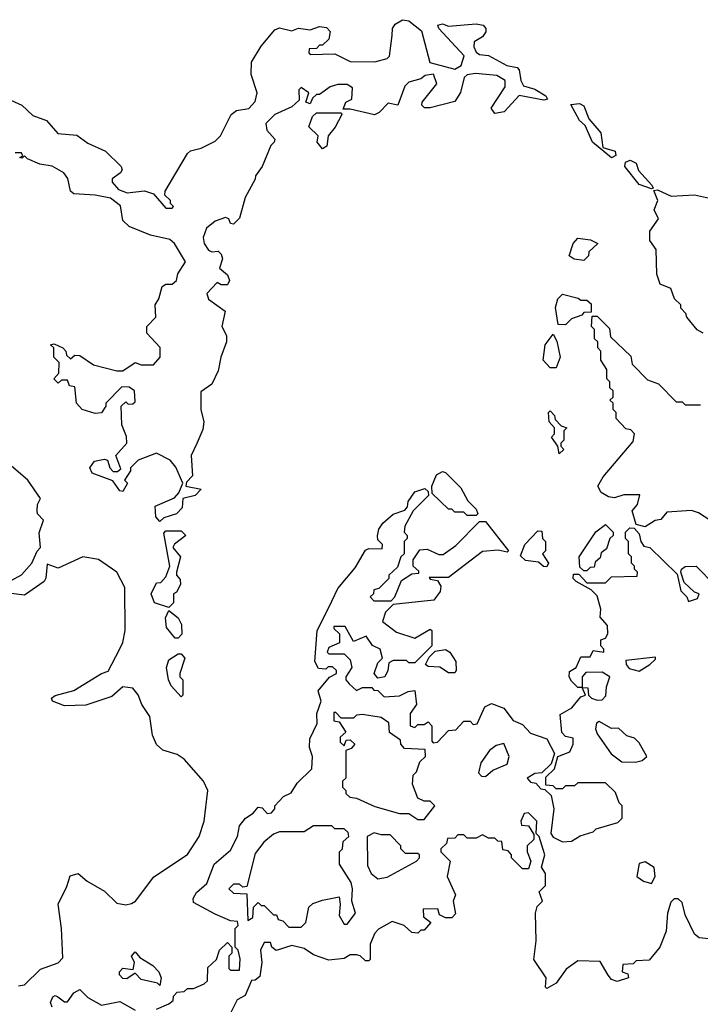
# Model space of a CAD drawing. Extents: x 2472589 to 2662339, y 701009 to 849030.
# Tile 176 of 256: x 2581319 to 2583534, y 767409 to 770613. Entities that reach past the tile are written whole.
import ezdxf

# ---------------------------------------------------------------- set-up
doc = ezdxf.new("R2010")
doc.units = 0

msp = doc.modelspace()

# ---------------------------------------------------------------- linework, layer by layer
at = {"layer": '0CON05XD'}
for points in [[(2581290.9, 770350.9), (2581326.2, 770335), (2581361.7, 770301.7), (2581406.7, 770285), (2581443, 770243), (2581505, 770238), (2581541.4, 770211.4), (2581598.8, 770185), (2581650, 770135), (2581653.3, 770125), (2581647.5, 770115), (2581620, 770095), (2581620, 770085), (2581641.2, 770061.2), (2581669.3, 770049.3), (2581725, 770056.7), (2581755, 770046.7), (2581795, 770000), (2581815, 770000), (2581820, 770005), (2581810, 770015), (2581810, 770025), (2581791.7, 770041.7), (2581792.5, 770055), (2581865, 770177.5), (2581875, 770186.7), (2581910, 770195), (2581955, 770217.5), (2581972.5, 770235), (2582007.5, 770305), (2582025, 770317.5), (2582065, 770323.8), (2582085, 770347.5), (2582092.5, 770375), (2582072.5, 770435), (2582073.3, 770475), (2582105, 770527.5), (2582150, 770580), (2582165, 770586.7), (2582205, 770577.5), (2582226.1, 770586.1), (2582265, 770580), (2582295, 770591.2), (2582317.7, 770587.7), (2582330, 770575), (2582325, 770550), (2582305, 770530), (2582295, 770530), (2582285, 770520), (2582261.7, 770518.3), (2582260, 770505), (2582265, 770500), (2582345, 770502.5), (2582395, 770477.5), (2582475, 770476.7), (2582515, 770487.5), (2582522.5, 770495), (2582531.7, 770561.7), (2582532.5, 770585), (2582540.7, 770599.3), (2582565, 770613.3), (2582585, 770610), (2582627, 770577), (2582654.1, 770474.1), (2582735, 770452.5), (2582755.6, 770464.4), (2582766, 770496), (2582683.3, 770585), (2582680, 770595), (2582695, 770600), (2582715, 770592.5), (2582805, 770600), (2582827.5, 770595), (2582836.2, 770585), (2582835.9, 770574.1), (2582825, 770557.5), (2582798.3, 770541.7), (2582797.5, 770525), (2582805, 770507.5), (2582815, 770500), (2582845, 770496.7), (2582904.1, 770464.1), (2582937.5, 770457.5), (2582945, 770450), (2582949.4, 770415), (2582958.1, 770398.1), (2582995, 770386.9), (2583031.2, 770365), (2583036.7, 770355), (2583025, 770351.2), (2582945, 770366.7), (2582896.1, 770313.9), (2582865, 770307.5), (2582853.3, 770325), (2582898.8, 770395), (2582898.8, 770415), (2582871.9, 770431.9), (2582802.1, 770437.9), (2582775.7, 770434.3), (2582766, 770425), (2582753.6, 770376.4), (2582735, 770347.5), (2582655, 770326.7), (2582637, 770327), (2582627.5, 770335), (2582628.8, 770345), (2582676.7, 770405), (2582665.8, 770435.8), (2582638.3, 770431.7), (2582625, 770421.2), (2582585, 770410), (2582572.5, 770397.5), (2582550, 770335), (2582518.3, 770341.7), (2582488.8, 770311.2), (2582473.9, 770303.9), (2582395, 770322.5), (2582371.7, 770321.7), (2582380, 770345), (2582400, 770355), (2582401.7, 770391.7), (2582385, 770402.5), (2582355, 770402.5), (2582330, 770395), (2582295, 770370), (2582285, 770370), (2582271.7, 770358.3), (2582265, 770340), (2582250, 770345), (2582260, 770375), (2582235, 770392.5), (2582227.5, 770385), (2582228.3, 770351.7), (2582205, 770330), (2582150, 770305), (2582120, 770275), (2582123.9, 770253.9), (2582150, 770225), (2582147.5, 770215), (2582136.4, 770203.6), (2582108.8, 770135), (2582086.7, 770105), (2582085.9, 770094.1), (2582052.5, 770035), (2582035, 769967.5), (2582015, 769947.5), (2582005, 769950), (2582000, 769965), (2581989.3, 769969.3), (2581955, 769957.5), (2581927.5, 769935), (2581916.7, 769905), (2581920, 769885), (2581933.6, 769863.6), (2581945, 769857.5), (2581965, 769860), (2581975, 769850), (2581978.8, 769835), (2581970, 769805), (2581995, 769782.5), (2582002.5, 769765), (2581995, 769750), (2581975, 769750), (2581961.7, 769758.3), (2581928.3, 769721.7), (2581933.6, 769703.6), (2581987.5, 769665), (2581977.5, 769615), (2581992, 769585), (2581992.5, 769565), (2581973.3, 769515), (2581965, 769470), (2581945, 769427.5), (2581908.3, 769401.7), (2581908.8, 769345), (2581918, 769305), (2581915, 769280), (2581895.9, 769234.1), (2581877.5, 769195), (2581881.7, 769128.3), (2581861.7, 769108.3), (2581860, 769095), (2581910, 769085), (2581890, 769065), (2581850, 769055), (2581847.5, 769025), (2581830, 769005), (2581788.3, 768991.7), (2581775, 768980)], [(2583245, 770163.8), (2583183.3, 770215), (2583158.9, 770268.9), (2583140.8, 770285), (2583112.7, 770337.3), (2583140.7, 770340.7), (2583155, 770332.5), (2583170.8, 770290.8), (2583210, 770245), (2583217, 770197), (2583256.7, 770185), (2583258.8, 770171.2), (2583245, 770163.8)], [(2582305, 770193.3), (2582287.5, 770215), (2582290, 770235), (2582260, 770265), (2582271.7, 770298.3), (2582285, 770310), (2582365, 770310), (2582367.5, 770305), (2582346.1, 770263.9), (2582322.5, 770235), (2582318.8, 770201.2), (2582305, 770193.3)], [(2581775, 768980), (2581762.5, 768995), (2581760, 769030), (2581823, 769057), (2581837, 769073), (2581850, 769105), (2581827, 769157), (2581809.3, 769179.3), (2581765, 769202.5), (2581705, 769180), (2581680, 769155), (2581680, 769145), (2581660, 769115), (2581670, 769105), (2581655, 769077.5), (2581645, 769080), (2581622.5, 769112.5), (2581555, 769137.5), (2581547.5, 769155), (2581563, 769177), (2581595, 769182.5), (2581605, 769180), (2581612.5, 769155), (2581623, 769143), (2581637.5, 769142.5), (2581648.3, 769151.7), (2581632.5, 769195), (2581667.5, 769235), (2581666.4, 769256.4), (2581651.2, 769295), (2581650, 769355), (2581665, 769370), (2581672.5, 769362.5), (2581687, 769363), (2581695, 769370), (2581692.5, 769405), (2581675, 769417.5), (2581651.7, 769418.3), (2581600, 769365), (2581600, 769355), (2581585, 769333.3), (2581565, 769332), (2581522.5, 769345), (2581503.8, 769365), (2581498.3, 769418.3), (2581481.7, 769421.7), (2581475, 769440), (2581455, 769440), (2581445, 769430), (2581430, 769445), (2581447, 769463), (2581447.5, 769497.5), (2581430, 769515), (2581430, 769545), (2581420, 769555), (2581431.7, 769558.3), (2581460, 769545), (2581470, 769535), (2581471.7, 769521.7), (2581485, 769510), (2581498.3, 769521.7), (2581515, 769520), (2581560, 769490), (2581635, 769470), (2581655, 769470), (2581695, 769497.5), (2581715, 769490), (2581755, 769490), (2581776.7, 769515), (2581776.4, 769546.4), (2581733, 769593), (2581733.3, 769615), (2581762.5, 769645), (2581760, 769685), (2581772.5, 769705), (2581782.5, 769745), (2581795, 769752.5), (2581815, 769752.5), (2581830, 769765), (2581834.1, 769785.9), (2581859.2, 769825), (2581823.3, 769885), (2581808.3, 769898.3), (2581745, 769912.5), (2581675, 769940), (2581655, 769960), (2581647.5, 770007.5), (2581615, 770032), (2581565, 770042.5), (2581495, 770046.7), (2581484.2, 770055), (2581476.4, 770096.4), (2581462.5, 770115), (2581425, 770136.7), (2581385, 770143.3), (2581345, 770160), (2581335, 770170), (2581327.5, 770162.5), (2581320, 770165), (2581330, 770170), (2581325, 770180), (2581305, 770180)], [(2583375, 770063.3), (2583335, 770076.7), (2583288.8, 770135), (2583290.5, 770149.5), (2583305.8, 770155.8), (2583325, 770146.7), (2583332.7, 770122.7), (2583376.2, 770075), (2583380, 770065), (2583375, 770063.3)], [(2583543, 769593), (2583523.6, 769603.6), (2583490, 769645), (2583487, 769657), (2583470, 769675), (2583470, 769685), (2583450, 769705), (2583438.3, 769738.3), (2583403, 769753), (2583392.5, 769785), (2583390, 769865), (2583370, 769895), (2583370, 769925), (2583397.5, 769965), (2583383.3, 769995), (2583396.2, 770025), (2583382.5, 770057.5), (2583395, 770060), (2583439.3, 770039.3), (2583515, 770043.3), (2583593.6, 770026.4)], [(2583155, 769830), (2583123.6, 769833.6), (2583107.5, 769845), (2583120, 769885), (2583135, 769902.5), (2583176.4, 769896.4), (2583200, 769885), (2583171.7, 769858.3), (2583170, 769845), (2583155, 769830)], [(2583095, 769620), (2583071.7, 769621.7), (2583063, 769677), (2583070, 769705), (2583085, 769720), (2583137, 769707), (2583145, 769700), (2583165, 769700), (2583178.3, 769688.3), (2583178.3, 769661.7), (2583155, 769660), (2583148.3, 769651.7), (2583115, 769640), (2583095, 769620)], [(2583580, 768975), (2583528.3, 769008.3), (2583505, 769016.2), (2583425, 769010), (2583405, 768986.7), (2583386.7, 768983.3), (2583355, 768962.5), (2583325, 768970), (2583312.5, 769015), (2583330, 769035), (2583337, 769067), (2583285, 769066.7), (2583255, 769057.5), (2583235, 769060), (2583211.2, 769075), (2583200, 769095), (2583217.5, 769125), (2583315, 769240), (2583320, 769265), (2583308.3, 769278.3), (2583291.7, 769281.7), (2583260, 769315), (2583260, 769335), (2583250, 769345), (2583250, 769365), (2583240, 769375), (2583250, 769385), (2583250, 769405), (2583240, 769415), (2583240, 769435), (2583230, 769445), (2583230, 769475), (2583210, 769505), (2583210, 769535), (2583200, 769545), (2583200, 769565), (2583190, 769575), (2583190, 769605), (2583180, 769615), (2583181.7, 769648.3), (2583198.3, 769648.3), (2583238.3, 769608.3), (2583241.7, 769581.7), (2583308.3, 769518.3), (2583311.7, 769491.7), (2583361.7, 769441.7), (2583398.3, 769428.3), (2583455, 769370), (2583475, 769370), (2583485, 769360), (2583535, 769360)], [(2583065, 769480), (2583045, 769480), (2583022.5, 769505), (2583028.8, 769555), (2583055, 769590), (2583067, 769567), (2583077.5, 769515), (2583065, 769480)], [(2583075, 769200), (2583070, 769225), (2583050, 769255), (2583060, 769265), (2583060, 769285), (2583042.5, 769305), (2583040, 769335), (2583045, 769340), (2583060, 769325), (2583061.7, 769311.7), (2583081.7, 769291.7), (2583100, 769285), (2583090, 769275), (2583090, 769245), (2583080, 769235), (2583080, 769225), (2583090, 769215), (2583075, 769200)], [(2581291.4, 768788.6), (2581325, 768807.1), (2581359.2, 768845), (2581376.4, 768883.6), (2581387.5, 768895), (2581383, 768943), (2581396.7, 768985), (2581377.5, 769005), (2581376.7, 769015), (2581377.5, 769035), (2581387.5, 769055), (2581345.6, 769115), (2581221.3, 769221.3)], [(2582805, 769000), (2582775, 769000), (2582765, 769010), (2582735, 769010), (2582725, 769020), (2582715, 769020), (2582661.7, 769071.7), (2582660, 769095), (2582675, 769132.5), (2582695, 769142.5), (2582705, 769140), (2582755, 769090), (2582777, 769047), (2582805, 769020), (2582810, 769005), (2582805, 769000)], [(2582325, 768700), (2582355, 768762.5), (2582410.5, 768829.5), (2582445, 768886.7), (2582455, 768892.5), (2582498.3, 768891.7), (2582500, 768905), (2582485, 768920), (2582483.6, 768933.6), (2582488, 768955), (2582501.2, 768975), (2582535, 769003.8), (2582573, 769017), (2582581.7, 769028.3), (2582583.3, 769045), (2582605, 769076.7), (2582637.5, 769087.5), (2582648.3, 769078.3), (2582650, 769065), (2582600, 769015), (2582572.5, 768965), (2582570, 768945), (2582580, 768935), (2582580, 768925), (2582570, 768915), (2582570, 768875), (2582560, 768865), (2582548.3, 768831.7), (2582520, 768805), (2582520, 768795), (2582488.3, 768761.7), (2582471.7, 768758.3), (2582470, 768745), (2582460, 768735), (2582471.7, 768721.7), (2582528.3, 768721.7), (2582540, 768735), (2582561.7, 768788.3), (2582595, 768810), (2582618.3, 768811.7), (2582618.3, 768818.3), (2582600, 768835), (2582600, 768855), (2582621.7, 768888.3), (2582645, 768890), (2582683, 768873), (2582697, 768873), (2582738.3, 768901.7), (2582815, 768980), (2582835, 768980), (2582910, 768885), (2582905, 768880), (2582876.7, 768886.7), (2582825, 768882.5), (2582715, 768797.5), (2582651.7, 768798.3), (2582655, 768792.5), (2582678.3, 768788.3), (2582689.3, 768769.3), (2582687.7, 768752.3), (2582666.4, 768723.6), (2582535, 768710), (2582510, 768685), (2582500, 768655), (2582545, 768620), (2582605, 768600), (2582655, 768630), (2582660, 768625), (2582660, 768575), (2582605, 768520), (2582585, 768520), (2582577.5, 768527.5), (2582535, 768527.5), (2582520, 768520), (2582517.5, 768495), (2582507.5, 768475), (2582485, 768470), (2582472.5, 768485), (2582485, 768520), (2582500, 768535), (2582492.5, 768565), (2582467, 768577), (2582447, 768607), (2582405, 768590), (2582378.3, 768638.3), (2582341.7, 768638.3), (2582341.7, 768631.7), (2582360, 768615), (2582360, 768585), (2582325, 768570), (2582320, 768555), (2582325, 768550), (2582375, 768550), (2582395, 768530), (2582400, 768505), (2582380, 768475), (2582380, 768465), (2582391.7, 768451.7), (2582415, 768430), (2582435, 768440), (2582465, 768440), (2582471.7, 768431.7), (2582485, 768430), (2582505, 768410), (2582555, 768412.5), (2582583, 768427), (2582605, 768430), (2582610, 768385), (2582590, 768355), (2582590, 768315), (2582605, 768310), (2582615, 768320), (2582635, 768320), (2582648.3, 768328.3), (2582660, 768315), (2582660, 768265), (2582665, 768260), (2582678.3, 768261.7), (2582715, 768300), (2582738.3, 768301.7), (2582765, 768330), (2582785, 768330), (2582795, 768320), (2582808.3, 768321.7), (2582833.3, 768376.7), (2582855, 768387.5), (2582895, 768372.5), (2582925, 768332.5), (2582955, 768320), (2582981.7, 768291.7), (2583035, 768272.5), (2583060, 768225), (2583048.3, 768191.7), (2583018.3, 768161.7), (2582995, 768160), (2582970, 768145), (2582981.7, 768131.7), (2582998.3, 768128.3), (2583015, 768110), (2583028.3, 768108.3), (2583048.3, 768088.3), (2583057.5, 768045), (2583047.5, 767965), (2583055, 767952.5), (2583085, 767937.5), (2583115, 767940), (2583143, 767957), (2583185, 767970), (2583195, 767980), (2583265, 768000), (2583280, 768015), (2583280, 768055), (2583270, 768065), (2583258.3, 768098.3), (2583225, 768130), (2583135, 768130), (2583125, 768120), (2583095, 768120), (2583085, 768110), (2583065, 768110), (2583055, 768120), (2583031.7, 768121.7), (2583031.7, 768148.3), (2583060, 768175), (2583070, 768215), (2583109.3, 768230.7), (2583120, 768255), (2583120, 768275), (2583095, 768280), (2583083, 768293), (2583078.3, 768351.7), (2583116.4, 768373.6), (2583145, 768410), (2583160, 768415), (2583150, 768440), (2583135, 768440), (2583115, 768460), (2583107.5, 768475), (2583108.3, 768491.7), (2583130, 768505), (2583145, 768540), (2583175, 768540), (2583185, 768560), (2583220, 768555), (2583220, 768565), (2583210, 768575), (2583210, 768595), (2583225, 768600), (2583232.5, 768615), (2583231.7, 768641.7), (2583208.3, 768668.3), (2583210, 768695), (2583198.3, 768738.3), (2583178.3, 768758.3), (2583130, 768785), (2583120, 768795), (2583121.7, 768808.3), (2583138.3, 768808.3), (2583165, 768780), (2583225, 768780), (2583245, 768800), (2583328.3, 768801.7), (2583330, 768815), (2583320, 768825), (2583320, 768835), (2583310, 768845), (2583310, 768865), (2583300, 768875), (2583300, 768915), (2583290, 768925), (2583290, 768945), (2583305, 768960), (2583318.3, 768958.3), (2583335, 768940), (2583340, 768915), (2583350, 768900), (2583370, 768895), (2583458.3, 768808.3), (2583470, 768755), (2583490, 768735), (2583495, 768720), (2583525, 768730), (2583530, 768745), (2583515, 768750), (2583481.7, 768781.7), (2583470, 768815), (2583472.5, 768825), (2583485, 768833.3), (2583520, 768835), (2583581.7, 768771.7)], [(2583165, 768820), (2583155, 768820), (2583141.7, 768831.7), (2583140, 768865), (2583193.6, 768946.4), (2583225, 768970), (2583250, 768945), (2583250, 768935), (2583240, 768925), (2583228.3, 768891.7), (2583211.7, 768878.3), (2583208.3, 768861.7), (2583191.7, 768848.3), (2583188.3, 768831.7), (2583175, 768830), (2583165, 768820)], [(2581805, 768700), (2581757.5, 768715), (2581747.5, 768745), (2581765, 768780), (2581778.3, 768781.7), (2581795, 768800), (2581807.5, 768835), (2581788.3, 768941.7), (2581795, 768950), (2581845, 768950), (2581860, 768935), (2581823.3, 768906.7), (2581817.5, 768895), (2581842.5, 768865), (2581830, 768815), (2581830, 768805), (2581841.7, 768791.7), (2581842.5, 768775), (2581829.3, 768750.7), (2581820, 768745), (2581820, 768715), (2581805, 768700)], [(2583035, 768832.5), (2583023.9, 768833.9), (2583007.5, 768847.5), (2582965, 768853.3), (2582948.3, 768868.3), (2582962.5, 768905), (2583005, 768950), (2583018.3, 768948.3), (2583020, 768925), (2583030, 768915), (2583030, 768885), (2583020, 768875), (2583040, 768845), (2583035, 768832.5)], [(2581315, 767468.9), (2581335, 767472.2), (2581387, 767523), (2581445, 767544.1), (2581460.2, 767559.8), (2581455.9, 767655.9), (2581444.5, 767735), (2581472.5, 767792.5), (2581483.2, 767826.8), (2581510, 767835), (2581539.3, 767809.3), (2581595, 767777.5), (2581635, 767737.7), (2581665, 767732.5), (2581683, 767737), (2581696.2, 767745), (2581756.1, 767823.9), (2581865, 767896), (2581902.9, 767955), (2581920, 768005), (2581931.2, 768105), (2581917.3, 768135), (2581855, 768206.8), (2581832, 768222), (2581785, 768236.2), (2581765, 768254.4), (2581751.8, 768285), (2581743.2, 768345), (2581716.5, 768385), (2581705, 768416), (2581687.4, 768437.4), (2581655, 768442), (2581618.9, 768411.1), (2581535, 768382.7), (2581465, 768380), (2581426.2, 768395), (2581422.5, 768405), (2581435, 768413.8), (2581495, 768430), (2581585, 768486), (2581607.3, 768492.7), (2581643.9, 768563.9), (2581655, 768586.2), (2581662.5, 768625), (2581661.3, 768765), (2581635.5, 768815), (2581576.2, 768856.2), (2581524.3, 768865.7), (2581445, 768828.5), (2581408.3, 768841.7), (2581404.5, 768795.5), (2581398.6, 768785), (2581335, 768740), (2581255, 768750)], [(2581765, 767392.5), (2581805, 767410), (2581818.3, 767421.7), (2581820, 767435), (2581831.7, 767448.3), (2581855, 767450), (2581865, 767460), (2581885, 767460), (2581920, 767475), (2581930, 767485), (2581931.7, 767528.3), (2581960, 767555), (2581970, 767585), (2581995, 767610), (2582010, 767595), (2582010, 767575), (2582000, 767565), (2582000, 767525), (2582005, 767520), (2582035, 767520), (2582036.7, 767556.7), (2582030, 767585), (2582020, 767595), (2582020, 767655), (2582030, 767665), (2582028.3, 767678.3), (2582005, 767680), (2581955, 767702.5), (2581885, 767740), (2581883.3, 767753.3), (2581895, 767772.5), (2581928.3, 767801.7), (2581952.5, 767865), (2582005, 767910), (2582027.5, 767955), (2582035, 767990), (2582053.8, 768015), (2582079.3, 768030.7), (2582095, 768050), (2582108.3, 768048.3), (2582125, 768030), (2582138.3, 768031.7), (2582150, 768045), (2582150, 768055), (2582177.5, 768085), (2582203, 768097), (2582221.7, 768128.3), (2582270, 768175), (2582272.5, 768215), (2582262.5, 768245), (2582263, 768273), (2582287, 768323), (2582286.7, 768355), (2582300, 768395), (2582290.7, 768429.3), (2582327, 768473), (2582350, 768485), (2582350, 768495), (2582337, 768507), (2582323, 768507), (2582315, 768500), (2582291.7, 768501.7), (2582280, 768525), (2582287.5, 768625), (2582325, 768700)], [(2581835, 768600), (2581825, 768600), (2581797.5, 768635), (2581793.9, 768666.1), (2581805, 768690), (2581835, 768666.7), (2581846.2, 768645), (2581847, 768613), (2581835, 768600)], [(2581845, 768410), (2581812.5, 768445), (2581803.3, 768465), (2581797.5, 768505), (2581805, 768530), (2581835, 768550), (2581845, 768550), (2581856.7, 768535), (2581840, 768485), (2581840, 768475), (2581850, 768465), (2581850, 768415), (2581845, 768410)], [(2582735, 768487.5), (2582715, 768487.5), (2582686.4, 768506.4), (2582648.3, 768508.3), (2582640, 768515), (2582651.7, 768538.3), (2582671.7, 768558.3), (2582705, 768563.3), (2582718.8, 768555), (2582738, 768525), (2582740, 768495), (2582735, 768487.5)], [(2583335, 768493.3), (2583370, 768515), (2583388.3, 768531.7), (2583388.3, 768538.3), (2583291.7, 768528.3), (2583292.5, 768515), (2583302, 768502), (2583335, 768493.3)], [(2583198.3, 768398.3), (2583215, 768400), (2583227, 768413), (2583228.3, 768441.7), (2583240, 768475), (2583215, 768490), (2583161.7, 768488.3), (2583150, 768475), (2583150, 768440), (2583168.3, 768438.3), (2583170, 768415), (2583180, 768405), (2583198.3, 768398.3)], [(2582635, 768010), (2582670, 768055), (2582655, 768070), (2582635, 768070), (2582615, 768080), (2582597.5, 768125), (2582600, 768155), (2582610, 768165), (2582621.7, 768198.3), (2582640, 768215), (2582638.3, 768238.3), (2582571.7, 768241.7), (2582560, 768255), (2582558.3, 768268.3), (2582523, 768293), (2582520, 768325), (2582495, 768342.5), (2582435, 768352.5), (2582415, 768350), (2582405, 768340), (2582365, 768340), (2582348.3, 768358.3), (2582341.7, 768358.3), (2582341.7, 768331.7), (2582358.3, 768328.3), (2582380, 768295), (2582361.7, 768278.3), (2582361.7, 768261.7), (2582375, 768250), (2582381.7, 768268.3), (2582395, 768270), (2582410, 768255), (2582398.3, 768241.7), (2582380, 768235), (2582380, 768145), (2582370, 768135), (2582370, 768115), (2582380, 768105), (2582380, 768095), (2582393, 768083), (2582415, 768080), (2582475, 768052.5), (2582555, 768030), (2582585, 768030), (2582615, 768010), (2582635, 768010)], [(2583323, 768197), (2583345, 768202.5), (2583360, 768215), (2583335, 768260), (2583320, 768275), (2583295, 768282.5), (2583267.5, 768307.5), (2583245, 768306.7), (2583205, 768328.8), (2583196.2, 768323.8), (2583193.3, 768305), (2583198.8, 768288.8), (2583243.6, 768223.6), (2583278.3, 768198.3), (2583323, 768197)], [(2582835, 768150), (2582859.3, 768170.7), (2582905, 768190), (2582912.5, 768215), (2582895, 768257.5), (2582869.3, 768250.7), (2582847.5, 768235), (2582820, 768195), (2582812.5, 768162.5), (2582821.7, 768151.7), (2582835, 768150)], [(2583561.7, 767621.7), (2583530, 767625), (2583515, 767637.5), (2583485, 767700), (2583475, 767740), (2583461.7, 767751.7), (2583448.3, 767751.7), (2583438.3, 767741.7), (2583426.7, 767705), (2583423, 767647), (2583402.5, 767595), (2583367, 767553), (2583325, 767550), (2583315, 767540), (2583281.7, 767538.3), (2583280, 767515), (2583298.3, 767508.3), (2583300, 767495), (2583263, 767483), (2583245, 767490), (2583233.6, 767503.6), (2583208.3, 767548.3), (2583135, 767550), (2583097, 767523), (2583065, 767477.5), (2583035, 767460), (2583030, 767465), (2583032.5, 767495), (2582992.5, 767555), (2583000, 767615), (2582997.5, 767705), (2583003, 767727), (2583020, 767745), (2583010, 767775), (2583030, 767795), (2583030, 767835), (2583017.5, 767855), (2583027.5, 767895), (2583023, 767913), (2583010, 767955), (2583000, 767965), (2583002.5, 768005), (2582975, 768032.5), (2582960.7, 768029.3), (2582950, 768005), (2582951.7, 767991.7), (2582975, 767990), (2582991.7, 767961.7), (2582992.5, 767945), (2582970, 767925), (2582970, 767905), (2582982.5, 767875), (2582975, 767850), (2582955, 767850), (2582920, 767885), (2582920, 767895), (2582908.3, 767908.3), (2582891.7, 767911.7), (2582888.3, 767938.3), (2582875, 767940), (2582865, 767950), (2582845, 767950), (2582825, 767960), (2582805, 767950), (2582775, 767950), (2582765, 767960), (2582745, 767960), (2582735, 767950), (2582711.7, 767948.3), (2582708.3, 767931.7), (2582690, 767915), (2582690, 767905), (2582720, 767875), (2582710, 767825), (2582737.5, 767765), (2582730, 767745), (2582737, 767703), (2582725, 767690), (2582705, 767690), (2582685, 767700), (2582680, 767720), (2582631.7, 767718.3), (2582633, 767693), (2582657.5, 767675), (2582635, 767650), (2582625, 767650), (2582615, 767640), (2582595, 767642.5), (2582570, 767665), (2582531.7, 767678.3), (2582487, 767653), (2582475, 767640), (2582460, 767605), (2582460, 767555), (2582455, 767550), (2582445, 767550), (2582427, 767567), (2582415, 767570), (2582395, 767570), (2582375, 767557.5), (2582325, 767552.5), (2582275, 767570), (2582245, 767590), (2582205, 767600), (2582153.6, 767583.6), (2582140, 767595), (2582135, 767610), (2582115, 767610), (2582102.5, 767585), (2582107.5, 767545), (2582100.7, 767499.3), (2582085, 767487.5), (2582073.3, 767486.7), (2582053, 767437), (2582027, 767423), (2582005, 767380)], [(2582235, 767660), (2582250, 767675), (2582260, 767725), (2582273.3, 767736.7), (2582305, 767747.5), (2582358.3, 767758.3), (2582362.5, 767735), (2582358.3, 767698.3), (2582375, 767670), (2582385, 767670), (2582412.5, 767705), (2582400, 767745), (2582402.5, 767785), (2582397.5, 767805), (2582360, 767865), (2582360, 767905), (2582370, 767915), (2582371.7, 767938.3), (2582390, 767955), (2582388.3, 767968.3), (2582375, 767980), (2582345, 767980), (2582335, 767990), (2582275, 767990), (2582245, 767970), (2582165, 767970), (2582145, 767962.5), (2582113.6, 767936.4), (2582085, 767900), (2582058.3, 767791.7), (2582045, 767790), (2582035, 767800), (2582015, 767800), (2582000, 767785), (2582015, 767770), (2582058.3, 767768.3), (2582061.7, 767681.7), (2582078.3, 767691.7), (2582080, 767725), (2582095, 767740), (2582105, 767730), (2582115, 767730), (2582145, 767700), (2582155, 767700), (2582160, 767685), (2582175, 767680), (2582195, 767660), (2582235, 767660)], [(2582485, 767817.5), (2582515, 767822.5), (2582610, 767875), (2582620, 767885), (2582620, 767895), (2582615, 767900), (2582575, 767900), (2582560, 767915), (2582560, 767925), (2582525, 767960), (2582495, 767960), (2582473, 767967), (2582450, 767955), (2582450.7, 767860.7), (2582462.5, 767835), (2582485, 767817.5)], [(2583375, 767802.5), (2583386.7, 767825), (2583383.6, 767853.6), (2583355, 767872.5), (2583335, 767867.5), (2583327.5, 767825), (2583349.3, 767809.3), (2583375, 767802.5)], [(2581775, 767470), (2581767.5, 767477.5), (2581715, 767490), (2581695, 767510), (2581668, 767492), (2581655, 767493.3), (2581644.4, 767504.4), (2581644, 767515), (2581655, 767526.2), (2581688.3, 767521.7), (2581692.5, 767545), (2581683.3, 767565), (2581695, 767580), (2581710.7, 767560.7), (2581752.5, 767535), (2581772.5, 767515), (2581780, 767495), (2581775, 767470)], [(2581425, 767400), (2581420, 767415), (2581427, 767433), (2581435, 767437.5), (2581443.3, 767433.3), (2581465, 767416.7), (2581475, 767416.7), (2581495, 767446.2), (2581515, 767457.5), (2581541.2, 767431.2), (2581585, 767406), (2581645, 767417.5), (2581695, 767390)]]:
    msp.add_lwpolyline(points, dxfattribs=at)

doc.saveas('drawing.dxf')
